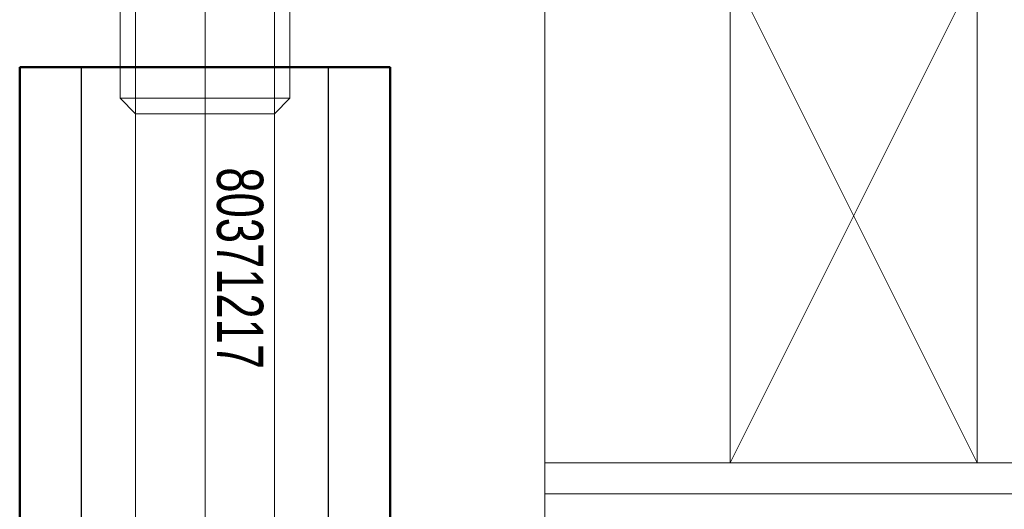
# Model space of a CAD drawing. Extents: x 1911006 to 2186114, y 709265 to 747216.
# Tile 27 of 256: x 1917465 to 1917497, y 735177 to 735193. Entities that reach past the tile are written whole.
import ezdxf

# ---------------------------------------------------------------- set-up
doc = ezdxf.new("R2010")
doc.units = 0
doc.header["$LTSCALE"] = 500
doc.header["$MEASUREMENT"] = 0
doc.linetypes.add('AM_DIN_F_W050', pattern=[6.25, 4.75, -1.5])
doc.linetypes.add('gen7a', pattern=[6.875, 4.75, -0.875, 0.375, -0.875])
doc.layers.get('0').update_dxf_attribs({"linetype": 'CONTINUOUS'})
for name, color, linetype, lineweight in [('_MB_inne_0.15', 251, 'CONTINUOUS', 15), ('_MB_kreskowanie_szklo_0.09', 157, 'CONTINUOUS', 9), ('_MB_osie_0.05', 51, 'gen7a', 5), ('_MB_szklo_0.15', 142, 'CONTINUOUS', 15), ('_MB_wkrety_0.05', 20, 'CONTINUOUS', 5), ('Bauseitig_AM_0', 9, 'CONTINUOUS', 50), ('Bauseitig_AM_3', 9, 'AM_DIN_F_W050', 25)]:
    doc.layers.add(name, color=color, linetype=linetype, lineweight=lineweight)
doc.layers.add('_MB_pomocnicze_niedrukowane', color=220, linetype='CONTINUOUS', lineweight=0, plot=False)
doc.styles.add('Arial', font='arial.ttf', dxfattribs={"width": 0.7, "height": 200})

# ---------------------------------------------------------------- blocks, each defined once
blk = doc.blocks.new('Distanzrohr-')
at = {"layer": 'Bauseitig_AM_0'}
for p, q in [((560.606, 1652.594), (560.606, 1715.594)), ((572.606, 1715.594), (572.606, 1652.594)), ((572.606, 1652.594), (560.606, 1652.594))]:
    blk.add_line(p, q, dxfattribs=at)
at = {"layer": 'Bauseitig_AM_3'}
for p, q in [((562.606, 1715.594), (562.606, 1652.594)), ((570.606, 1715.594), (570.606, 1652.594))]:
    blk.add_line(p, q, dxfattribs=at)
blk = doc.blocks.new('-80371217')
at = {"layer": '_MB_osie_0.05', "ltscale": 0.5}
blk.add_line((0, -66.696), (0, 9.736), dxfattribs=at)
at = {"layer": '_MB_wkrety_0.05', "color": 0, "linetype": 'ByBlock'}
for p, q in [((-2.25, 0), (-2.25, -44.5)), ((2.25, 0), (2.25, -44.5)), ((-2.75, -44.999), (-2.25, -44.5)), ((-2.25, -44.5), (2.25, -44.5)), ((-2.25, -44.5), (-2.25, -59.5)), ((2.246, -59.5), (2.25, -44.5)), ((2.75, -44.999), (2.25, -44.5)), ((-2.75, -44.999), (2.75, -44.999)), ((-2.75, -59), (-2.75, -44.999)), ((2.75, -59), (2.75, -44.999))]:
    blk.add_line(p, q, dxfattribs=at)
at = {"layer": '_MB_pomocnicze_niedrukowane', "insert": (-1.125, -39.5), "char_height": 1.5, "width": 9.58429, "attachment_point": 5, "rotation": 90, "style": 'Arial'}
blk.add_mtext('80371217', dxfattribs=at)

msp = doc.modelspace()

# ---------------------------------------------------------------- linework, layer by layer
at = {"layer": '_MB_inne_0.15', "color": 7}
msp.add_lwpolyline([(1917488.454, 735194.427), (1917488.454, 735178.427), (1917482.454, 735178.427), (1917482.454, 735194.427)], close=True, dxfattribs=at)
msp.add_lwpolyline([(1917496.454, 735178.427), (1917496.454, 735194.427), (1917488.454, 735194.427), (1917488.454, 735178.427), (1917496.454, 735178.427), (1917488.454, 735194.427), (1917488.454, 735178.427), (1917496.454, 735194.427)], dxfattribs=at)
at = {"layer": '_MB_kreskowanie_szklo_0.09', "color": 7}
msp.add_lwpolyline([(1917482.454, 735177.427), (1918410.454, 735177.427)], dxfattribs=at)
at = {"layer": '_MB_szklo_0.15', "color": 7}
msp.add_lwpolyline([(1918410.454, 735174.427), (1917482.454, 735174.427), (1917482.454, 735178.427), (1918410.454, 735178.427)], dxfattribs=at)

# ---------------------------------------------------------------- block references
at = {"color": 7, "rotation": 180}
msp.add_blockref('-80371217', (1917471.454, 735145.227), dxfattribs=at)
at = {"layer": 'Bauseitig_AM_0', "color": 7, "rotation": 180}
msp.add_blockref('Distanzrohr-', (1918038.059, 736843.821), dxfattribs=at)

doc.saveas('drawing.dxf')
